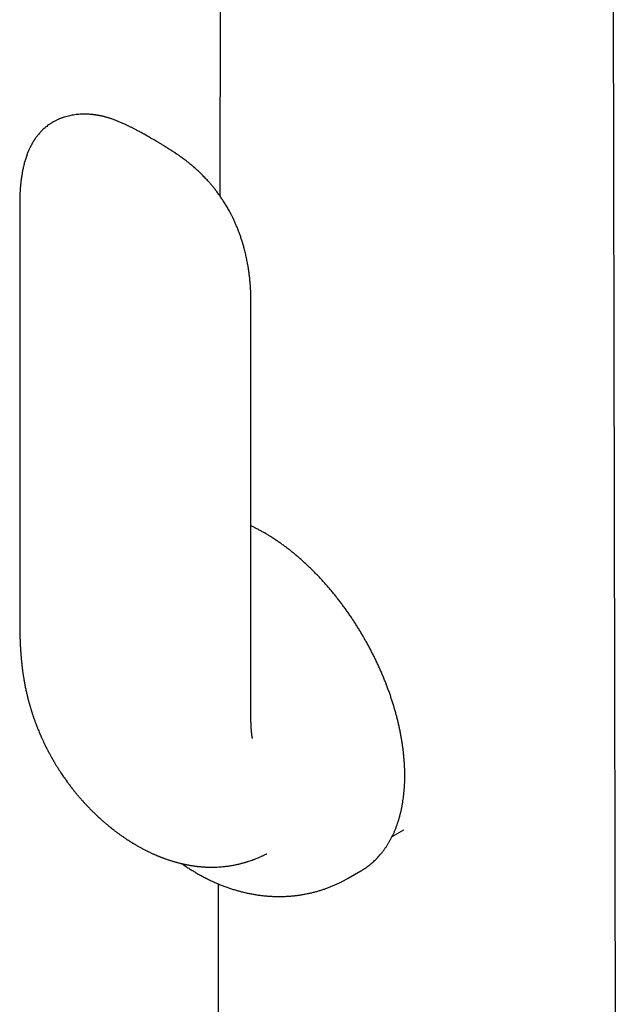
# Model space of a CAD drawing. Header units: millimetres. Extents: x 8 to 820, y 12 to 745.
# Tile 31 of 55: x 753 to 788, y 235 to 293. Entities that reach past the tile are written whole.
import ezdxf

# ---------------------------------------------------------------- set-up
doc = ezdxf.new("R2010")
doc.units = ezdxf.units.MM

msp = doc.modelspace()

# ---------------------------------------------------------------- linework, layer by layer
at = {"color": 7, "linetype": 'Continuous', "lineweight": 30}
for p, q in [((788.388, 215.104), (788.156, 323.628)), ((765.036, 319.464), (764.958, 282.768)), ((753.134, 282.279), (753.134, 257.701)), ((753.136, 282.281), (753.136, 282.279)), ((766.799, 251.924), (766.799, 276.502)), ((753.136, 257.701), (753.136, 257.703)), ((775.144, 244.921), (775.828, 245.316)), ((775.824, 245.315), (775.827, 245.317)), ((772.537, 242.45), (773.29, 242.884)), ((764.871, 242.117), (764.811, 214.282))]:
    msp.add_line(p, q, dxfattribs=at)
at = {"color": 7, "linetype": 'Continuous', "lineweight": 30, "flags": 128}
msp.add_lwpolyline([(773.29, 242.884), (773.29, 242.885), (773.293, 242.886)], dxfattribs=at)
at = {"color": 7, "linetype": 'Continuous', "lineweight": 30}
for points, knots in [([(766.799, 276.502), (766.799, 276.551), (766.798, 276.645), (766.796, 276.783), (766.793, 276.909), (766.789, 277.022), (766.785, 277.119), (766.781, 277.199), (766.778, 277.265), (766.774, 277.32), (766.771, 277.371), (766.768, 277.423), (766.763, 277.489), (766.756, 277.575), (766.747, 277.68), (766.737, 277.796), (766.724, 277.917), (766.71, 278.039), (766.695, 278.159), (766.673, 278.328), (766.64, 278.544), (766.593, 278.818), (766.538, 279.09), (766.475, 279.371), (766.417, 279.597), (766.371, 279.765), (766.341, 279.869), (766.312, 279.969), (766.281, 280.07), (766.247, 280.177), (766.211, 280.284), (766.174, 280.391), (766.138, 280.494), (766.102, 280.59), (766.069, 280.678), (766.035, 280.766), (765.997, 280.861), (765.956, 280.96), (765.914, 281.059), (765.871, 281.157), (765.826, 281.256), (765.782, 281.352), (765.74, 281.439), (765.702, 281.517), (765.665, 281.59), (765.626, 281.667), (765.581, 281.753), (765.53, 281.848), (765.471, 281.954), (765.407, 282.066), (765.339, 282.183), (765.269, 282.297), (765.201, 282.406), (765.137, 282.504), (765.075, 282.598), (765.012, 282.69), (764.948, 282.782), (764.883, 282.872), (764.817, 282.963), (764.746, 283.056), (764.673, 283.151), (764.599, 283.244), (764.526, 283.333), (764.46, 283.412), (764.394, 283.488), (764.325, 283.568), (764.246, 283.656), (764.161, 283.748), (764.07, 283.845), (763.975, 283.942), (763.882, 284.035), (763.787, 284.127), (763.697, 284.213), (763.605, 284.297), (763.513, 284.38), (763.44, 284.444), (763.383, 284.494), (763.344, 284.527), (763.304, 284.56), (763.266, 284.592), (763.231, 284.621), (763.191, 284.654), (763.136, 284.698), (763.074, 284.748), (763.01, 284.798), (762.952, 284.843), (762.875, 284.902), (762.783, 284.97), (762.699, 285.031), (762.638, 285.075), (762.596, 285.105), (762.548, 285.139), (762.496, 285.175), (762.446, 285.209), (762.404, 285.238), (762.368, 285.262), (762.333, 285.286), (762.295, 285.312), (762.253, 285.34), (762.211, 285.368), (762.169, 285.395), (762.126, 285.423), (762.08, 285.452), (762.03, 285.485), (761.979, 285.517), (761.933, 285.546), (761.892, 285.572), (761.848, 285.6), (761.798, 285.63), (761.748, 285.661), (761.701, 285.69), (761.653, 285.72), (761.587, 285.759), (761.514, 285.804), (761.438, 285.849), (761.373, 285.888), (761.294, 285.934), (761.195, 285.993), (761.062, 286.07), (760.907, 286.159), (760.73, 286.261), (760.568, 286.352), (760.427, 286.431), (760.316, 286.492), (760.209, 286.551), (760.11, 286.604), (760.02, 286.652), (759.938, 286.695), (759.864, 286.733), (759.791, 286.771), (759.718, 286.808), (759.646, 286.844), (759.581, 286.877), (759.519, 286.907), (759.452, 286.939), (759.374, 286.976), (759.284, 287.017), (759.19, 287.06), (759.095, 287.101), (759, 287.141), (758.907, 287.179), (758.814, 287.216), (758.721, 287.251), (758.628, 287.285), (758.538, 287.316), (758.465, 287.34), (758.404, 287.359), (758.35, 287.375), (758.284, 287.395), (758.212, 287.415), (758.146, 287.432), (758.088, 287.447), (758.025, 287.462), (757.958, 287.477), (757.896, 287.49), (757.847, 287.5), (757.802, 287.508), (757.754, 287.517), (757.699, 287.526), (757.637, 287.536), (757.573, 287.545), (757.511, 287.553), (757.452, 287.559), (757.394, 287.565), (757.337, 287.57), (757.275, 287.575), (757.176, 287.581), (757.041, 287.586), (756.873, 287.586), (756.706, 287.58), (756.543, 287.567), (756.388, 287.548), (756.237, 287.524), (756.088, 287.495), (755.939, 287.459), (755.813, 287.423), (755.71, 287.39), (755.625, 287.36), (755.535, 287.326), (755.445, 287.289), (755.361, 287.251), (755.286, 287.215), (755.207, 287.175), (755.115, 287.124), (755.015, 287.065), (754.921, 287.004), (754.828, 286.94), (754.738, 286.871), (754.65, 286.801), (754.568, 286.729), (754.491, 286.658), (754.42, 286.587), (754.357, 286.521), (754.292, 286.449), (754.227, 286.372), (754.171, 286.302), (754.127, 286.244), (754.09, 286.194), (754.057, 286.147), (754.029, 286.107), (754.004, 286.069), (753.979, 286.03), (753.952, 285.987), (753.925, 285.944), (753.899, 285.899), (753.871, 285.852), (753.842, 285.799), (753.813, 285.746), (753.788, 285.697), (753.767, 285.656), (753.744, 285.609), (753.715, 285.549), (753.679, 285.47), (753.641, 285.382), (753.603, 285.287), (753.566, 285.19), (753.514, 285.046), (753.455, 284.863), (753.388, 284.62), (753.331, 284.379), (753.281, 284.127), (753.243, 283.893), (753.219, 283.719), (753.206, 283.611), (753.199, 283.551), (753.193, 283.487), (753.186, 283.417), (753.179, 283.348), (753.174, 283.283), (753.169, 283.227), (753.165, 283.177), (753.162, 283.129), (753.158, 283.077), (753.155, 283.019), (753.15, 282.938), (753.145, 282.835), (753.141, 282.711), (753.137, 282.579), (753.135, 282.436), (753.134, 282.335), (753.134, 282.281)], [0, 0, 0, 0, 0.0063185, 0.0121934, 0.0176385, 0.0224889, 0.0266038, 0.0300008, 0.0326138, 0.0349391, 0.0370181, 0.0390358, 0.0414927, 0.0452954, 0.0498198, 0.0546816, 0.0597, 0.0648675, 0.0698451, 0.0744403, 0.085772, 0.0962722, 0.107825, 0.1188034, 0.1303487, 0.1351277, 0.1390825, 0.1428073, 0.1472335, 0.1512633, 0.1557411, 0.1601441, 0.1643007, 0.1682151, 0.1717474, 0.1750201, 0.1789465, 0.1832728, 0.1871743, 0.1910897, 0.1953593, 0.1993655, 0.202985, 0.2061872, 0.2091585, 0.2121605, 0.2158533, 0.2200107, 0.2242819, 0.2293904, 0.2344511, 0.2394468, 0.244373, 0.2488358, 0.2525524, 0.257002, 0.2613459, 0.2651586, 0.2695612, 0.2739931, 0.2783077, 0.283158, 0.2875209, 0.2913172, 0.2949364, 0.2989823, 0.3034491, 0.3084422, 0.313476, 0.3188415, 0.324186, 0.3288631, 0.3342755, 0.338927, 0.3435665, 0.349019, 0.3505952, 0.3527213, 0.3551732, 0.3569447, 0.3586698, 0.3606597, 0.3632394, 0.367234, 0.3702934, 0.3733218, 0.3764362, 0.3823205, 0.3875912, 0.3896456, 0.391812, 0.3942469, 0.3971987, 0.3999294, 0.4020577, 0.4037412, 0.4055759, 0.4076065, 0.4097968, 0.4121134, 0.4142647, 0.4164357, 0.4187883, 0.4215781, 0.4244689, 0.4268175, 0.428747, 0.4309852, 0.4338839, 0.4366013, 0.4389385, 0.4413462, 0.4442973, 0.4492794, 0.4529693, 0.4562823, 0.4596257, 0.4654736, 0.4720455, 0.4805621, 0.4897559, 0.4996757, 0.5053999, 0.5111426, 0.5164621, 0.5213453, 0.5257902, 0.529727, 0.5332364, 0.5366363, 0.5403557, 0.5439124, 0.5471402, 0.5498766, 0.5528918, 0.5567674, 0.5612329, 0.5657902, 0.5703399, 0.5750675, 0.5792621, 0.583593, 0.5882907, 0.5927264, 0.5967879, 0.6009037, 0.6031035, 0.6054525, 0.6085679, 0.6125344, 0.6155151, 0.6178706, 0.6206964, 0.6245233, 0.6271386, 0.6293563, 0.6313471, 0.6334462, 0.6359535, 0.6389733, 0.6419829, 0.6447297, 0.6474668, 0.6499903, 0.6525284, 0.655202, 0.6582375, 0.6657664, 0.6730811, 0.6804782, 0.6875705, 0.6944462, 0.7009652, 0.7074758, 0.7141818, 0.7208188, 0.7243691, 0.72822, 0.7325065, 0.7369043, 0.7409616, 0.7444677, 0.7477977, 0.7526941, 0.7582849, 0.7631181, 0.7673863, 0.7732435, 0.7781815, 0.7822997, 0.7877944, 0.792275, 0.7958043, 0.8001435, 0.8054299, 0.8095854, 0.8123589, 0.815401, 0.8180385, 0.8202569, 0.822085, 0.8243685, 0.8266391, 0.8290204, 0.8312316, 0.8338042, 0.8366277, 0.8395707, 0.8421036, 0.8441453, 0.8458507, 0.8494297, 0.8532787, 0.8577351, 0.8626135, 0.8674648, 0.8720729, 0.8835582, 0.893981, 0.9065053, 0.9174153, 0.928987, 0.9385826, 0.941022, 0.9436946, 0.9466046, 0.9497565, 0.953045, 0.9559536, 0.958408, 0.9605744, 0.9625725, 0.9648581, 0.9674359, 0.9703019, 0.9756427, 0.9811082, 0.9867323, 0.9929719, 1, 1, 1, 1]), ([(773.294, 242.887), (773.327, 242.907), (773.404, 242.951), (773.52, 243.026), (773.643, 243.111), (773.764, 243.2), (773.881, 243.294), (773.996, 243.392), (774.107, 243.494), (774.216, 243.601), (774.322, 243.712), (774.425, 243.827), (774.524, 243.946), (774.621, 244.069), (774.714, 244.197), (774.804, 244.328), (774.891, 244.463), (774.974, 244.603), (775.054, 244.746), (775.13, 244.893), (775.204, 245.043), (775.273, 245.198), (775.339, 245.355), (775.402, 245.517), (775.46, 245.682), (775.515, 245.85), (775.567, 246.021), (775.614, 246.196), (775.658, 246.374), (775.698, 246.555), (775.735, 246.738), (775.767, 246.925), (775.796, 247.114), (775.821, 247.306), (775.842, 247.5), (775.859, 247.697), (775.873, 247.896), (775.883, 248.097), (775.888, 248.301), (775.89, 248.506), (775.889, 248.714), (775.883, 248.923), (775.874, 249.134), (775.86, 249.347), (775.843, 249.562), (775.823, 249.778), (775.798, 249.995), (775.77, 250.214), (775.738, 250.434), (775.702, 250.655), (775.663, 250.877), (775.62, 251.1), (775.574, 251.324), (775.524, 251.549), (775.47, 251.774), (775.413, 252), (775.352, 252.226), (775.288, 252.453), (775.22, 252.68), (775.149, 252.907), (775.075, 253.134), (774.997, 253.361), (774.916, 253.588), (774.831, 253.815), (774.744, 254.041), (774.653, 254.268), (774.559, 254.493), (774.462, 254.718), (774.362, 254.942), (774.258, 255.166), (774.152, 255.389), (774.043, 255.61), (773.931, 255.831), (773.816, 256.05), (773.698, 256.268), (773.578, 256.485), (773.455, 256.7), (773.329, 256.914), (773.201, 257.126), (773.07, 257.337), (772.937, 257.545), (772.801, 257.752), (772.663, 257.957), (772.523, 258.159), (772.38, 258.36), (772.235, 258.558), (772.088, 258.754), (771.939, 258.947), (771.788, 259.138), (771.635, 259.327), (771.481, 259.512), (771.324, 259.695), (771.166, 259.875), (771.006, 260.053), (770.844, 260.227), (770.681, 260.398), (770.516, 260.566), (770.35, 260.731), (770.183, 260.892), (770.014, 261.05), (769.845, 261.205), (769.674, 261.356), (769.502, 261.503), (769.329, 261.647), (769.155, 261.788), (768.98, 261.924), (768.804, 262.057), (768.628, 262.185), (768.451, 262.31), (768.274, 262.431), (768.096, 262.548), (767.917, 262.66), (767.739, 262.768), (767.56, 262.872), (767.38, 262.972), (767.201, 263.068), (767.022, 263.159), (766.888, 263.224), (766.813, 263.258), (766.799, 263.265)], [0, 0, 0, 0, 0.006518, 0.014836, 0.023156, 0.031479, 0.039807, 0.048144, 0.056491, 0.06485, 0.073223, 0.081611, 0.090015, 0.098437, 0.106876, 0.115334, 0.123811, 0.132306, 0.14082, 0.149351, 0.1579, 0.166465, 0.175045, 0.18364, 0.192248, 0.200869, 0.2095, 0.218141, 0.226791, 0.235449, 0.244113, 0.252783, 0.261458, 0.270137, 0.278818, 0.287502, 0.296188, 0.304874, 0.313561, 0.322249, 0.330936, 0.339622, 0.348307, 0.356991, 0.365674, 0.374355, 0.383034, 0.391711, 0.400387, 0.409061, 0.417732, 0.426402, 0.43507, 0.443736, 0.4524, 0.461062, 0.469723, 0.478381, 0.487038, 0.495693, 0.504347, 0.513, 0.52165, 0.5303, 0.538948, 0.547596, 0.556242, 0.564887, 0.573531, 0.582175, 0.590818, 0.59946, 0.608102, 0.616744, 0.625385, 0.634026, 0.642667, 0.651308, 0.659949, 0.66859, 0.677231, 0.685873, 0.694515, 0.703158, 0.711802, 0.720446, 0.729091, 0.737737, 0.746384, 0.755032, 0.763681, 0.772332, 0.780984, 0.789637, 0.798292, 0.806949, 0.815607, 0.824268, 0.83293, 0.841594, 0.85026, 0.858928, 0.867598, 0.87627, 0.884945, 0.893621, 0.9023, 0.910981, 0.919663, 0.928348, 0.937035, 0.945723, 0.954413, 0.963104, 0.971797, 0.98049, 0.989183, 0.997877, 1, 1, 1, 1]), ([(753.134, 257.703), (753.134, 257.647), (753.134, 257.538), (753.135, 257.382), (753.137, 257.239), (753.139, 257.11), (753.141, 256.995), (753.143, 256.895), (753.145, 256.809), (753.147, 256.74), (753.149, 256.685), (753.151, 256.64), (753.152, 256.604), (753.153, 256.569), (753.155, 256.53), (753.156, 256.479), (753.16, 256.404), (753.164, 256.309), (753.169, 256.203), (753.175, 256.102), (753.18, 256.007), (753.186, 255.922), (753.19, 255.85), (753.195, 255.79), (753.199, 255.733), (753.203, 255.675), (753.208, 255.612), (753.213, 255.548), (753.219, 255.477), (753.226, 255.405), (753.232, 255.338), (753.238, 255.282), (753.243, 255.229), (753.248, 255.175), (753.255, 255.112), (753.263, 255.041), (753.272, 254.963), (753.282, 254.878), (753.293, 254.793), (753.303, 254.712), (753.313, 254.637), (753.324, 254.563), (753.335, 254.486), (753.348, 254.402), (753.362, 254.312), (753.377, 254.216), (753.393, 254.122), (753.411, 254.023), (753.43, 253.918), (753.452, 253.804), (753.476, 253.687), (753.501, 253.568), (753.527, 253.45), (753.554, 253.334), (753.58, 253.223), (753.608, 253.112), (753.634, 253.01), (753.659, 252.916), (753.682, 252.83), (753.705, 252.746), (753.727, 252.67), (753.747, 252.602), (753.767, 252.533), (753.79, 252.455), (753.813, 252.381), (753.832, 252.321), (753.845, 252.281), (753.856, 252.246), (753.867, 252.21), (753.881, 252.166), (753.899, 252.112), (753.919, 252.054), (753.937, 252), (753.952, 251.955), (753.979, 251.877), (754.014, 251.779), (754.061, 251.651), (754.103, 251.538), (754.154, 251.406), (754.204, 251.28), (754.258, 251.148), (754.297, 251.054), (754.326, 250.987), (754.343, 250.947), (754.363, 250.901), (754.387, 250.847), (754.41, 250.794), (754.431, 250.747), (754.452, 250.7), (754.48, 250.639), (754.513, 250.569), (754.549, 250.492), (754.584, 250.418), (754.618, 250.349), (754.647, 250.288), (754.671, 250.24), (754.693, 250.197), (754.714, 250.155), (754.736, 250.111), (754.762, 250.061), (754.789, 250.009), (754.814, 249.96), (754.839, 249.913), (754.865, 249.864), (754.895, 249.808), (754.93, 249.743), (754.968, 249.674), (755.003, 249.611), (755.031, 249.562), (755.056, 249.518), (755.082, 249.473), (755.11, 249.423), (755.14, 249.372), (755.17, 249.32), (755.203, 249.264), (755.24, 249.203), (755.297, 249.109), (755.376, 248.981), (755.472, 248.83), (755.565, 248.688), (755.649, 248.562), (755.732, 248.442), (755.807, 248.334), (755.88, 248.231), (755.946, 248.139), (756.013, 248.048), (756.078, 247.961), (756.147, 247.871), (756.219, 247.777), (756.285, 247.693), (756.342, 247.621), (756.391, 247.56), (756.438, 247.502), (756.487, 247.442), (756.541, 247.378), (756.601, 247.306), (756.667, 247.229), (756.731, 247.155), (756.794, 247.083), (756.854, 247.016), (756.912, 246.951), (756.971, 246.886), (757.035, 246.817), (757.106, 246.741), (757.18, 246.664), (757.251, 246.589), (757.315, 246.524), (757.372, 246.467), (757.421, 246.418), (757.465, 246.374), (757.509, 246.331), (757.563, 246.278), (757.631, 246.213), (757.713, 246.135), (757.798, 246.056), (757.879, 245.982), (757.956, 245.913), (758.029, 245.848), (758.103, 245.784), (758.178, 245.719), (758.256, 245.653), (758.334, 245.587), (758.408, 245.527), (758.467, 245.479), (758.513, 245.442), (758.549, 245.413), (758.584, 245.385), (758.621, 245.356), (758.668, 245.32), (758.722, 245.278), (758.787, 245.229), (758.858, 245.175), (758.933, 245.12), (759.005, 245.067), (759.079, 245.014), (759.15, 244.964), (759.227, 244.91), (759.302, 244.858), (759.384, 244.803), (759.46, 244.753), (759.526, 244.71), (759.582, 244.674), (759.631, 244.643), (759.68, 244.612), (759.731, 244.58), (759.783, 244.548), (759.831, 244.519), (759.871, 244.495), (759.905, 244.474), (759.937, 244.455), (759.984, 244.427), (760.045, 244.392), (760.121, 244.349), (760.2, 244.304), (760.278, 244.261), (760.359, 244.218), (760.44, 244.174), (760.526, 244.13), (760.618, 244.083), (760.714, 244.035), (760.816, 243.986), (760.909, 243.943), (760.986, 243.907), (761.047, 243.88), (761.09, 243.861), (761.131, 243.843), (761.175, 243.824), (761.222, 243.804), (761.266, 243.785), (761.308, 243.768), (761.353, 243.749), (761.402, 243.73), (761.452, 243.71), (761.5, 243.691), (761.55, 243.672), (761.599, 243.653), (761.659, 243.631), (761.73, 243.605), (761.814, 243.575), (761.901, 243.545), (761.986, 243.518), (762.074, 243.489), (762.152, 243.465), (762.229, 243.442), (762.295, 243.423), (762.362, 243.404), (762.431, 243.385), (762.508, 243.365), (762.586, 243.345), (762.651, 243.329), (762.702, 243.316), (762.745, 243.306), (762.791, 243.296), (762.843, 243.285), (762.903, 243.272), (762.964, 243.259), (763.021, 243.248), (763.075, 243.238), (763.127, 243.228), (763.185, 243.218), (763.247, 243.207), (763.319, 243.196), (763.397, 243.184), (763.477, 243.173), (763.554, 243.163), (763.627, 243.154), (763.699, 243.146), (763.779, 243.138), (763.87, 243.13), (763.97, 243.123), (764.072, 243.116), (764.167, 243.112), (764.257, 243.109), (764.345, 243.106), (764.434, 243.105), (764.538, 243.105), (764.663, 243.107), (764.813, 243.113), (764.972, 243.122), (765.123, 243.135), (765.261, 243.149), (765.386, 243.164), (765.509, 243.181), (765.628, 243.2), (765.746, 243.221), (765.867, 243.244), (765.976, 243.267), (766.076, 243.29), (766.161, 243.31), (766.247, 243.332), (766.328, 243.354), (766.397, 243.373), (766.453, 243.389), (766.502, 243.404), (766.551, 243.419), (766.603, 243.435), (766.689, 243.463), (766.802, 243.5), (766.927, 243.545), (767.046, 243.59), (767.167, 243.638), (767.29, 243.689), (767.388, 243.732), (767.466, 243.767), (767.531, 243.797), (767.593, 243.826), (767.65, 243.853), (767.693, 243.874), (767.72, 243.888), (767.729, 243.892)], [0, 0, 0, 0, 0.007929, 0.015303, 0.022079, 0.02822, 0.033697, 0.038486, 0.042565, 0.04592, 0.048393, 0.050507, 0.052261, 0.053664, 0.05538, 0.057791, 0.060905, 0.06613, 0.07121, 0.076026, 0.080572, 0.084779, 0.088217, 0.0909, 0.093283, 0.09641, 0.099151, 0.10222, 0.105619, 0.109285, 0.112514, 0.115117, 0.117374, 0.119991, 0.122878, 0.126273, 0.130168, 0.133985, 0.138331, 0.142141, 0.145579, 0.149155, 0.152723, 0.156523, 0.16112, 0.165445, 0.170155, 0.174474, 0.179465, 0.184941, 0.190571, 0.195984, 0.201632, 0.206993, 0.212095, 0.21708, 0.222322, 0.226041, 0.230075, 0.234087, 0.237462, 0.240389, 0.243291, 0.246692, 0.251027, 0.253201, 0.254862, 0.256391, 0.257904, 0.259774, 0.262227, 0.265216, 0.267529, 0.269493, 0.271321, 0.27803, 0.282625, 0.288534, 0.293241, 0.300333, 0.305393, 0.310994, 0.312897, 0.314325, 0.316376, 0.319096, 0.321548, 0.323482, 0.325418, 0.327779, 0.331643, 0.334868, 0.33809, 0.341653, 0.344078, 0.34624, 0.348136, 0.349963, 0.351856, 0.35414, 0.356719, 0.358843, 0.360825, 0.362984, 0.365502, 0.368459, 0.371903, 0.374825, 0.377043, 0.378745, 0.380799, 0.383249, 0.385539, 0.387866, 0.390372, 0.39323, 0.39632, 0.403472, 0.410984, 0.417571, 0.423435, 0.428869, 0.434861, 0.438925, 0.443821, 0.448188, 0.452184, 0.456703, 0.461572, 0.466101, 0.469331, 0.472401, 0.475346, 0.478233, 0.481528, 0.485303, 0.489342, 0.493421, 0.497014, 0.500683, 0.504033, 0.5074, 0.511114, 0.515227, 0.519806, 0.523791, 0.527569, 0.53073, 0.533387, 0.535852, 0.538198, 0.540791, 0.544871, 0.549545, 0.554375, 0.558833, 0.562784, 0.566739, 0.570672, 0.574644, 0.578867, 0.58305, 0.586995, 0.590461, 0.592368, 0.59419, 0.596066, 0.59804, 0.600389, 0.603206, 0.606235, 0.610104, 0.614136, 0.617716, 0.621125, 0.625225, 0.62851, 0.632753, 0.63648, 0.640723, 0.644006, 0.646328, 0.648892, 0.651252, 0.653641, 0.656388, 0.658734, 0.660726, 0.662259, 0.66364, 0.665435, 0.669078, 0.672446, 0.67643, 0.680354, 0.683704, 0.687952, 0.692003, 0.695822, 0.701019, 0.705535, 0.71003, 0.714019, 0.716316, 0.718387, 0.72005, 0.722013, 0.724424, 0.726492, 0.728151, 0.730162, 0.732631, 0.734861, 0.736913, 0.739228, 0.741664, 0.743618, 0.747288, 0.751313, 0.75494, 0.759019, 0.762608, 0.766737, 0.769355, 0.772815, 0.775395, 0.778273, 0.781979, 0.785472, 0.788582, 0.790418, 0.792226, 0.794197, 0.796395, 0.798982, 0.801871, 0.804379, 0.806376, 0.808759, 0.811115, 0.813761, 0.816789, 0.820244, 0.823658, 0.826981, 0.830027, 0.832994, 0.836062, 0.840053, 0.844369, 0.848688, 0.852694, 0.856246, 0.859907, 0.863634, 0.867215, 0.87274, 0.879005, 0.885686, 0.892186, 0.897407, 0.902499, 0.907471, 0.91233, 0.917083, 0.9218, 0.927022, 0.930456, 0.933956, 0.93748, 0.94095, 0.943895, 0.945933, 0.947939, 0.949933, 0.95195, 0.954358, 0.960683, 0.965936, 0.970051, 0.975701, 0.981338, 0.985713, 0.988353, 0.991373, 0.994276, 0.996437, 0.998758, 1, 1, 1, 1]), ([(766.887, 250.713), (766.887, 250.713), (766.887, 250.713), (766.887, 250.715), (766.886, 250.717), (766.885, 250.721), (766.884, 250.727), (766.882, 250.736), (766.88, 250.746), (766.878, 250.755), (766.877, 250.766), (766.874, 250.778), (766.871, 250.795), (766.868, 250.816), (766.865, 250.837), (766.862, 250.855), (766.859, 250.873), (766.856, 250.894), (766.853, 250.917), (766.851, 250.94), (766.848, 250.961), (766.845, 250.984), (766.841, 251.021), (766.836, 251.066), (766.832, 251.113), (766.828, 251.154), (766.825, 251.193), (766.822, 251.238), (766.818, 251.288), (766.815, 251.347), (766.812, 251.401), (766.809, 251.448), (766.808, 251.485), (766.806, 251.521), (766.805, 251.552), (766.804, 251.581), (766.803, 251.612), (766.802, 251.651), (766.801, 251.702), (766.8, 251.766), (766.799, 251.841), (766.799, 251.896), (766.799, 251.925)], [0, 0, 0, 0, 0.009664, 0.024775, 0.041572, 0.056525, 0.072858, 0.095257, 0.11729, 0.132208, 0.145654, 0.162066, 0.182541, 0.208386, 0.234754, 0.251096, 0.266735, 0.28608, 0.308498, 0.328481, 0.34559, 0.363994, 0.388722, 0.433637, 0.468929, 0.496977, 0.525155, 0.553895, 0.59164, 0.630703, 0.67538, 0.699348, 0.724237, 0.748306, 0.768884, 0.785958, 0.803246, 0.827386, 0.859325, 0.898904, 0.945898, 1, 1, 1, 1]), ([(762.719, 243.313), (762.75, 243.291), (762.849, 243.221), (763.017, 243.108), (763.223, 242.975), (763.422, 242.852), (763.554, 242.775), (763.616, 242.739)], [0, 0, 0, 0, 0.107028, 0.337953, 0.568593, 0.798828, 1, 1, 1, 1]), ([(763.616, 242.739), (763.661, 242.713), (763.776, 242.647), (763.963, 242.545), (764.177, 242.435), (764.392, 242.329), (764.608, 242.229), (764.824, 242.135), (765.042, 242.046), (765.26, 241.962), (765.478, 241.884), (765.697, 241.811), (765.916, 241.745), (766.135, 241.683), (766.354, 241.627), (766.573, 241.577), (766.792, 241.532), (767.01, 241.493), (767.228, 241.459), (767.445, 241.431), (767.662, 241.408), (767.878, 241.391), (768.094, 241.379), (768.309, 241.373), (768.523, 241.372), (768.735, 241.376), (768.947, 241.385), (769.158, 241.4), (769.368, 241.42), (769.576, 241.445), (769.783, 241.475), (769.988, 241.511), (770.192, 241.551), (770.394, 241.597), (770.595, 241.647), (770.793, 241.703), (770.99, 241.763), (771.185, 241.829), (771.377, 241.899), (771.568, 241.974), (771.756, 242.054), (771.942, 242.138), (772.126, 242.227), (772.306, 242.321), (772.443, 242.395), (772.519, 242.44), (772.537, 242.45)], [0, 0, 0, 0, 0.0166548, 0.0423277, 0.0679588, 0.0934851, 0.1188954, 0.1441797, 0.1693299, 0.1943389, 0.2192015, 0.2439138, 0.2684734, 0.2928791, 0.3171312, 0.3412307, 0.3651799, 0.3889816, 0.4126396, 0.4361578, 0.4595409, 0.4827938, 0.5059216, 0.5289295, 0.5518231, 0.5746075, 0.5972884, 0.619871, 0.6423607, 0.6647628, 0.6870823, 0.7093243, 0.7314938, 0.7535956, 0.7756345, 0.7976151, 0.8195419, 0.8414193, 0.8632518, 0.8850437, 0.9067992, 0.9285225, 0.9502177, 0.971889, 0.9935404, 1, 1, 1, 1])]:
    msp.add_open_spline(points, degree=3, knots=knots, dxfattribs=at)

doc.saveas('drawing.dxf')
